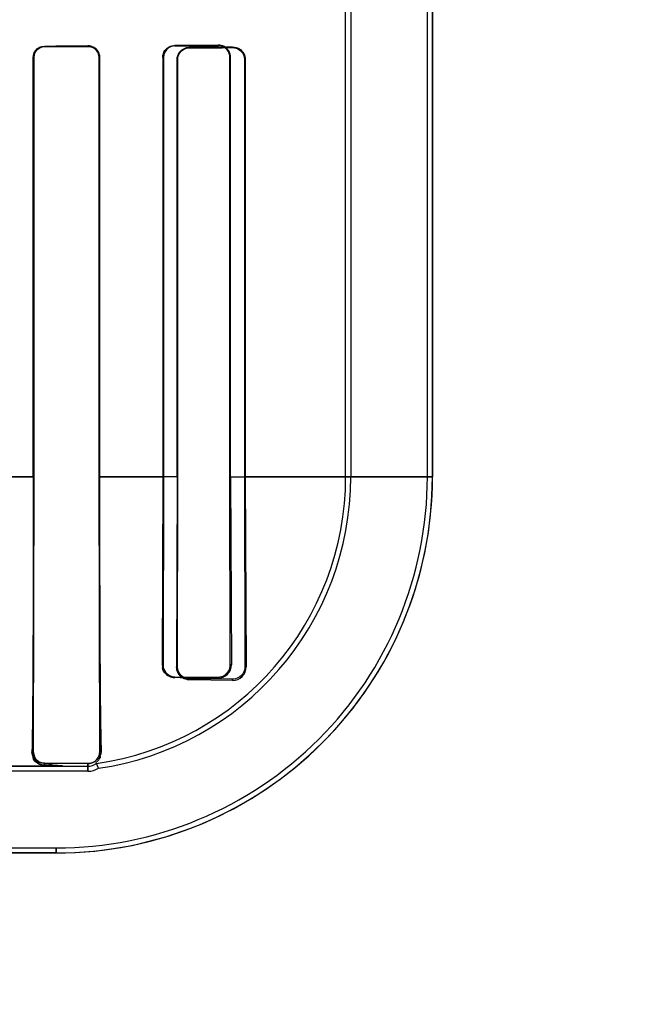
# Model space of a CAD drawing. Header units: millimetres. Extents: x 0 to 297, y 0 to 210.
# Tile 155 of 256: x 58.612 to 58.74, y 156.825 to 157.029. Entities that reach past the tile are written whole.
import ezdxf

# ---------------------------------------------------------------- set-up
doc = ezdxf.new("R2010")
doc.units = ezdxf.units.MM
doc.header["$LTSCALE"] = 16.335
doc.layers.get('0').update_dxf_attribs({"linetype": 'CONTINUOUS'})
for name, color, linetype in [('AXES_REF', 7, 'CONTINUOUS'), ('INTFCLR_1', 7, 'CONTINUOUS'), ('INTFCLR_72935', 7, 'CONTINUOUS')]:
    doc.layers.add(name, color=color, linetype=linetype)

msp = doc.modelspace()

# ---------------------------------------------------------------- linework, layer by layer
at = {"color": 7, "linetype": 'Continuous'}
for radius in [5.8174969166, 5.817, 5.7797484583]:
    msp.add_circle((57.454730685, 154.8339782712), radius, dxfattribs=at)
msp.add_arc((57.454730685, 154.8339782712), 5.76, 278.2771290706, 261.7228709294, dxfattribs=at)
at = {"layer": 'AXES_REF', "color": 9, "linetype": 'Continuous'}
for radius in [5.3067073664, 3.5571461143]:
    msp.add_circle((57.454730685, 154.8339782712), radius, dxfattribs=at)
at = {"layer": 'AXES_REF', "color": 7, "linetype": 'Continuous'}
msp.add_arc((57.454730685, 154.8339782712), 5.892, 143.2753836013, 36.7246163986, dxfattribs=at)
at = {"layer": 'INTFCLR_1', "color": 6, "linetype": 'Continuous'}
for p, q in [((58.6967716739, 156.9339697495), (58.6967716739, 158.5359798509)), ((58.6978296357, 156.9339697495), (58.6978296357, 158.5359697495)), ((58.6798296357, 156.9339697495), (58.6798296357, 157.0345241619)), ((58.68088759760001, 157.0345241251), (58.68088759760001, 156.9339697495)), ((58.6150638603, 156.9339697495), (58.6150638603, 157.0209697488)), ((58.61516224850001, 156.9339697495), (58.61516224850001, 157.0209697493)), ((58.6286918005, 157.0209697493), (58.6286918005, 156.9339697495)), ((58.6288005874, 157.0209697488), (58.6288005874, 156.9339697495)), ((58.644899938, 156.9339697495), (58.644899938, 157.0205515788)), ((58.6450244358, 156.9339697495), (58.6450244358, 157.0205515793)), ((58.6588545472, 157.0205515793), (58.6588545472, 156.9339697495)), ((58.65900662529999, 157.0205515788), (58.65900662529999, 156.9339697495)), ((58.6150245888, 156.8769697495), (58.61516224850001, 156.9339697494)), ((58.6286918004, 156.9339697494), (58.6288451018, 156.8769697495)), ((58.644899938, 156.9339697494), (58.6447758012, 156.8945515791)), ((58.6449529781, 156.8945515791), (58.6450244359, 156.9339697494)), ((58.6588545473, 156.9339697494), (58.6589397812, 156.8945515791)), ((58.65900662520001, 156.9339697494), (58.6591928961, 156.8945515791)), ((58.6563984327, 156.8920166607), (58.6473984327, 156.892079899)), ((58.6563984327, 156.891759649), (58.6473984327, 156.8918781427)), ((58.62639843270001, 156.8745186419), (58.61739843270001, 156.8745677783)), ((58.6285677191, 156.8735402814), (58.6281760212, 156.8745531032)), ((58.62639843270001, 156.8729117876), (58.4763440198, 156.8729117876)), ((58.6198296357, 156.8739697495), (58.62639843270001, 156.8739697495)), ((58.1139672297, 156.8570277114), (58.6198296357, 156.8570277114))]:
    msp.add_line(p, q, dxfattribs=at)
at = {"layer": 'INTFCLR_1', "color": 9, "linetype": 'Continuous'}
for p, q in [((58.61739843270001, 157.0233150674), (58.61739843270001, 157.0232148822)), ((58.62639843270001, 157.0232528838), (58.62639843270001, 157.023359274)), ((58.6473984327, 157.0230673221), (58.6473984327, 157.0229386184)), ((58.6563984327, 157.0229919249), (58.6563984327, 157.0231368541)), ((58.61516224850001, 157.0209697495), (58.6150638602, 157.0209697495)), ((58.6288005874, 157.0209697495), (58.6286918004, 157.0209697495)), ((58.6450244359, 157.0205515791), (58.644899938, 157.0205515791)), ((58.65900662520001, 157.0205515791), (58.6588545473, 157.0205515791)), ((58.615161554, 156.9339684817), (58.5985736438, 156.9339684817)), ((58.6450242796, 156.9339684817), (58.6286916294, 156.9339684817)), ((58.6978296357, 156.9339684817), (58.6588534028, 156.9339684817)), ((58.6447758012, 156.8945515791), (58.6449529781, 156.8945515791)), ((58.6589397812, 156.8945515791), (58.6591928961, 156.8945515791)), ((58.6473984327, 156.892079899), (58.6473984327, 156.8918781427)), ((58.6563984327, 156.891759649), (58.6563984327, 156.8920166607)), ((58.614786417, 156.8769697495), (58.6150245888, 156.8769697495)), ((58.6291509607, 156.8769697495), (58.6288451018, 156.8769697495)), ((58.61739843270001, 156.8745677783), (58.61739843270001, 156.8741855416)), ((58.62639843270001, 156.8729117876), (58.62639843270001, 156.8745186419)), ((58.4763441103, 156.8739697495), (58.6198296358, 156.8739697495)), ((58.1139677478, 156.8559697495), (58.6198291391, 156.8559697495)), ((58.6198296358, 156.8570277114), (58.6198296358, 156.8559697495))]:
    msp.add_line(p, q, dxfattribs=at)
at = {"layer": 'INTFCLR_1', "color": 7, "linetype": 'Continuous'}
for p, q in [((58.6563984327, 157.0229919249), (58.65713353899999, 157.0228834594)), ((58.615411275, 156.8756519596), (58.6150245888, 156.8769697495)), ((58.61602495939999, 156.8746224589), (58.6163890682, 156.8744212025)), ((58.6163890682, 156.8744212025), (58.6167904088, 156.8742747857)), ((58.6167904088, 156.8742747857), (58.61739843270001, 156.8741855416))]:
    msp.add_line(p, q, dxfattribs=at)
for points in [[(58.6271435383, 157.023244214), (58.6270695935, 157.0232667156), (58.626993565, 157.0232871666), (58.626915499, 157.0233054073), (58.6268358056, 157.0233212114), (58.6267541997, 157.0233345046), (58.6266696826, 157.0233452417), (58.6265819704, 157.0233531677), (58.6264915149, 157.0233579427), (58.62639843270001, 157.023359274)], [(58.62639843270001, 157.0232528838), (58.6264801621, 157.0232517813), (58.6265626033, 157.0232476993), (58.62664564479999, 157.0232405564), (58.62672982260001, 157.0232301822), (58.6268143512, 157.0232165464), (58.6268971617, 157.0232000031), (58.6269775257, 157.0231808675), (58.6270560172, 157.0231591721), (58.6271325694, 157.0231350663)]]:
    msp.add_lwpolyline(points, dxfattribs=at)
at = {"layer": 'INTFCLR_1', "color": 6, "linetype": 'Continuous'}
for centre, radius, start, end in [((58.6198296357, 156.9339697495), 0.0769420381, 270.0000001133, 2.894e-07), ((58.6198296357, 156.9339697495), 0.078, 270.0000000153, 360), ((58.6198296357, 156.9339697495), 0.06, 277.9961422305, 359.9999999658), ((58.6198296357, 156.9339697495), 0.06105796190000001, 278.227923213, 3.647e-07), ((58.6564470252, 156.8945053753), 0.0027462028, 268.9861141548, 0.9640034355), ((58.62639843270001, 156.8769697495), 0.003, 270.0000000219, 306.336716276), ((58.62639843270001, 156.8769697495), 0.0040579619, 269.9999963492, 302.3151183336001)]:
    msp.add_arc(centre, radius, start, end, dxfattribs=at)
for centre, major_axis, start_param, end_param in [((58.3668984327, 157.0239697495), (0.312931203, 0), -0.642674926, -0.5930216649), ((58.3668984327, 157.0239697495), (0.330931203, 0), -0.7121557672, -0.6694696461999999), ((58.3668984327, 157.0235515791), (0.312931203, 0), -0.4592997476, -0.3894356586), ((58.3668984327, 157.0235515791), (0.330931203, 0), -0.5593349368, -0.5057648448)]:
    msp.add_ellipse(centre, major_axis=major_axis, ratio=0.0034906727, start_param=start_param, end_param=end_param, dxfattribs=at)
for points, knots in [([(58.6150638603, 157.0209697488), (58.6150638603, 157.0214563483), (58.615439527, 157.0226778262), (58.6166950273, 157.0233117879), (58.61739843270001, 157.0233150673)], [0, 0, 0, 0, 0.4089028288, 1, 1, 1, 1]), ([(58.61516224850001, 157.0209697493), (58.61516224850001, 157.0214530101), (58.6155403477, 157.0226264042), (58.61674115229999, 157.0232122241), (58.61739843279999, 157.0232148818)], [0, 0, 0, 0, 0.4237097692, 1, 1, 1, 1]), ([(58.644899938, 157.0205515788), (58.644899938, 157.0210438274), (58.64527205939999, 157.0223458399), (58.6466179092, 157.0230618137), (58.6473984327, 157.0230673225)], [0, 0, 0, 0, 0.3867472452, 1, 1, 1, 1]), ([(58.6450244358, 157.0205515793), (58.6450244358, 157.0210203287), (58.6453793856, 157.0222571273), (58.6466584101, 157.0229344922), (58.6473984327, 157.0229386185)], [0, 0, 0, 0, 0.3877860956, 1, 1, 1, 1]), ([(58.6563984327, 157.0231368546), (58.6569046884, 157.0231411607), (58.658258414, 157.0227678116), (58.65900662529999, 157.0213652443), (58.65900662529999, 157.0205515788)], [0, 0, 0, 0, 0.3835585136, 1, 1, 1, 1]), ([(58.6150638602, 156.9339697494), (58.6150638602, 156.9334022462), (58.6150637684, 156.9322671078), (58.61506335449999, 156.9305639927), (58.6150626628, 156.9288599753), (58.61506169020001, 156.9271545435), (58.6150604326, 156.9254474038), (58.6150588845, 156.9237381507), (58.61505703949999, 156.9220266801), (58.6150548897, 156.9203126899), (58.6150524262, 156.918596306), (58.6150496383, 156.9168774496), (58.615046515, 156.9151565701), (58.615043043, 156.9134338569), (58.6150392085, 156.9117101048), (58.6150349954, 156.9099858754), (58.6150303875, 156.908262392), (58.6150253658, 156.9065406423), (58.6150199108, 156.904822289), (58.6150140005, 156.9031088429), (58.6150076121, 156.9014024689), (58.6150007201, 156.8997052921), (58.6149932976, 156.8980199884), (58.6149853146, 156.8963493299), (58.6149767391, 156.8946965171), (58.6149675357, 156.89306505), (58.6149576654, 156.8914587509), (58.6149470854, 156.8898818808), (58.6149357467, 156.8883388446), (58.6149235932, 156.8868345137), (58.6149105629, 156.8853740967), (58.6148965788, 156.8839637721), (58.6148770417, 156.8821996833), (58.6148462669, 156.879874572), (58.6148129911, 156.8780014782), (58.614786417, 156.8769697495)], [0, 0, 0, 0, 0.0298678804, 0.0597427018, 0.0896355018, 0.1195508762, 0.1495001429, 0.179482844, 0.2095094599, 0.2395754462, 0.269690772, 0.2998433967, 0.330039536, 0.3602613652, 0.3905105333, 0.4207613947, 0.4510083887, 0.4812183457, 0.5113780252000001, 0.5414463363, 0.5713981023, 0.6011856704, 0.6307700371, 0.6600970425, 0.6891139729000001, 0.7177592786, 0.7459630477, 0.7736556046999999, 0.8007523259, 0.8271757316, 0.8528316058, 0.8776175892, 0.9014052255, 0.9456817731, 1, 1, 1, 1]), ([(58.6288005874, 156.9339697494), (58.6288005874, 156.9334403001), (58.62880067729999, 156.9323810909), (58.6288010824, 156.9307914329), (58.6288017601, 156.9291997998), (58.6288027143, 156.9276051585), (58.6288039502, 156.9260066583), (58.6288054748, 156.9244033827), (58.62880729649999, 156.9227946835), (58.6288094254, 156.9211797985), (58.628811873, 156.9195583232), (58.6288146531, 156.9179296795), (58.6288177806, 156.9162938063), (58.6288212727, 156.9146504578), (58.6288251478, 156.9130000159), (58.628829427, 156.9113426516), (58.62883413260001, 156.909679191), (58.6288392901, 156.9080103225), (58.62884492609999, 156.9063373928), (58.62885107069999, 156.9046617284), (58.6288577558, 156.9029852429), (58.62886501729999, 156.9013099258), (58.6288728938, 156.8996382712), (58.6288814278, 156.8979731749), (58.628890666, 156.8963178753), (58.6289006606, 156.8946759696), (58.6289114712, 156.8930512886), (58.6289231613, 156.8914486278), (58.6289358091, 156.8898724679), (58.62894950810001, 156.8883273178), (58.6289643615, 156.8868195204), (58.6289804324, 156.8853598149), (58.6290028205, 156.8835578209), (58.629032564, 156.8815404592), (58.6290784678, 156.8792180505), (58.62911912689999, 156.877741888), (58.6291509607, 156.8769697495)], [0, 0, 0, 0, 0.0278645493, 0.055745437, 0.0836625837, 0.1116310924, 0.1396703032, 0.1677905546, 0.1960104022, 0.2243350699, 0.2527808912, 0.2813476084, 0.3100495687, 0.3388759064, 0.3678360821, 0.3969114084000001, 0.4261021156, 0.4553831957, 0.484743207, 0.5141477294, 0.5435728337, 0.5729761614, 0.6023193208, 0.6315518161, 0.660610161, 0.6894379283, 0.7179657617, 0.7461178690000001, 0.7737870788, 0.800920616, 0.8274412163, 0.8531452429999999, 0.8777485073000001, 0.9222862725, 0.9593283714, 1, 1, 1, 1]), ([(58.6473984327, 156.8918781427), (58.64691032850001, 156.8918833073), (58.645545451, 156.8922605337), (58.6447686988, 156.8936973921), (58.6447758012, 156.8945515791)], [0, 0, 0, 0, 0.3636400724, 1, 1, 1, 1]), ([(58.6473984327, 156.892079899), (58.6468166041, 156.8920836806), (58.6455216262, 156.8925638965), (58.64495022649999, 156.8938798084), (58.6449529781, 156.8945515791)], [0, 0, 0, 0, 0.4641296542, 1, 1, 1, 1]), ([(58.6589397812, 156.8945515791), (58.65894208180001, 156.8940934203), (58.65860837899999, 156.8927793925), (58.6572277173, 156.8920103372), (58.6563984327, 156.8920166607)], [0, 0, 0, 0, 0.3558633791, 1, 1, 1, 1]), ([(58.6288451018, 156.8769697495), (58.6288485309, 156.8764974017), (58.6284992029, 156.8752215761), (58.627170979, 156.874514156), (58.62639843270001, 156.8745186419)], [0, 0, 0, 0, 0.3794303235, 1, 1, 1, 1]), ([(58.6198296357, 156.8739697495), (58.6202783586, 156.8739697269), (58.62210335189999, 156.8739482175), (58.6189532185, 156.8742127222), (58.6181046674, 156.8741732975), (58.61739843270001, 156.8741855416)], [0, 0, 0, 0, 0.2623407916, 0.58704572, 1, 1, 1, 1])]:
    msp.add_open_spline(points, degree=3, knots=knots, dxfattribs=at)
at = {"layer": 'INTFCLR_1', "color": 7, "linetype": 'Continuous'}
for points, knots in [([(58.62639843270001, 157.0233592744), (58.6269243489, 157.0233533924), (58.62818379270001, 157.0229578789), (58.6288031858, 157.0216649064), (58.6288005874, 157.0209697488)], [0, 0, 0, 0, 0.4307134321, 1, 1, 1, 1]), ([(58.62639843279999, 157.0232528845), (58.6269481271, 157.0232452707), (58.6281599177, 157.0228163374), (58.62869485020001, 157.0215877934), (58.6286918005, 157.0209697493)], [0, 0, 0, 0, 0.4707549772, 1, 1, 1, 1]), ([(58.6288005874, 157.0209697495), (58.628800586, 157.0214622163), (58.6284785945, 157.0224746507), (58.6276137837, 157.0230927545), (58.6271435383, 157.023244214)], [0, 0, 0, 0, 0.4992051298, 1, 1, 1, 1]), ([(58.6563984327, 157.0229919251), (58.6568907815, 157.0229880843), (58.6581683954, 157.0226303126), (58.6588574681, 157.0213045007), (58.6588545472, 157.0205515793)], [0, 0, 0, 0, 0.3953805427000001, 1, 1, 1, 1]), ([(58.61739843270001, 156.8741855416), (58.6169382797, 156.87419774), (58.6155520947, 156.8745942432), (58.61482662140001, 156.8760676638), (58.614786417, 156.8769697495)], [0, 0, 0, 0, 0.3376483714, 1, 1, 1, 1]), ([(58.617398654, 156.8745678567), (58.616848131, 156.8745684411), (58.6155938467, 156.8750206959), (58.6150144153, 156.8763018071), (58.61502392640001, 156.876968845)], [0, 0, 0, 0, 0.4521273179, 1, 1, 1, 1])]:
    msp.add_open_spline(points, degree=3, knots=knots, dxfattribs=at)
for points in [[(58.6271325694, 157.0231350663), (58.6276245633, 157.0229705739), (58.628352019, 157.0226868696), (58.6283520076, 157.0221681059)], [(58.614786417, 156.8769697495), (58.614773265, 156.8764623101), (58.6149040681, 156.8759718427), (58.6151788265, 156.8754983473)], [(58.61739843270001, 156.8745677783), (58.6169150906, 156.8745703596), (58.61628301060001, 156.8746105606), (58.6160192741, 156.8750156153)]]:
    msp.add_open_spline(points, degree=3, dxfattribs=at)
at = {"layer": 'INTFCLR_1', "color": 6, "linetype": 'Continuous'}
msp.add_open_spline([(58.6291509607, 156.8769697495), (58.6291703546, 156.8764993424), (58.6283947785, 156.8755219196), (58.6288610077, 156.8755874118)], degree=3, dxfattribs=at)
at = {"layer": 'INTFCLR_72935', "color": 6, "linetype": 'Continuous'}
for p, q in [((58.6967716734, 156.9339697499), (58.6967716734, 158.5359899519)), ((58.6978296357, 158.5359697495), (58.6978296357, 156.9339697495)), ((58.6798296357, 156.9339697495), (58.6798296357, 157.0362811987)), ((58.68088759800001, 157.037355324), (58.68088759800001, 156.9339697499)), ((58.6150638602, 157.0209697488), (58.6150638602, 156.9339697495)), ((58.61516224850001, 157.0209697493), (58.61516224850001, 156.9339697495)), ((58.6286918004, 156.9339697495), (58.6286918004, 157.0209697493)), ((58.6288005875, 156.9339697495), (58.6288005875, 157.0209697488)), ((58.6419195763, 157.0209697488), (58.6419195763, 156.9339697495)), ((58.6420403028, 157.0209697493), (58.6420403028, 156.9339697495)), ((58.6558352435, 156.9339697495), (58.6558352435, 157.0209697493)), ((58.6559801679, 156.9339697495), (58.6559801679, 157.0209697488)), ((58.61516224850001, 156.9339697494), (58.6150245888, 156.8769697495)), ((58.6288451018, 156.8769697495), (58.6286918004, 156.9339697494)), ((58.6419195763, 156.9339697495), (58.6418046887, 156.8949697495)), ((58.6420403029, 156.9339697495), (58.6419724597, 156.8949697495)), ((58.6559150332, 156.8949697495), (58.6558352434, 156.9339697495)), ((58.6559801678, 156.9339697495), (58.65614055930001, 156.8949697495)), ((58.64439843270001, 156.8925189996), (58.6533984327, 156.8924591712)), ((58.61739843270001, 156.8745677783), (58.62639843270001, 156.8745186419)), ((58.6285677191, 156.8735402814), (58.6281760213, 156.8745531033)), ((58.6263984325, 156.8729117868), (58.47351285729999, 156.8729117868)), ((58.6198296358, 156.8739697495), (58.62639843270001, 156.8739697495)), ((58.1139672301, 156.8570277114), (58.6198296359, 156.8570277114))]:
    msp.add_line(p, q, dxfattribs=at)
at = {"layer": 'INTFCLR_72935', "color": 9, "linetype": 'Continuous'}
for p, q in [((58.61739843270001, 157.0232148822), (58.61739843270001, 157.0233150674)), ((58.62639843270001, 157.023359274), (58.62639843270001, 157.0232528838)), ((58.64439843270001, 157.0233403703), (58.64439843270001, 157.0234648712)), ((58.6533984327, 157.0235303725), (58.6533984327, 157.0233915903)), ((58.6150638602, 157.0209697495), (58.61516224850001, 157.0209697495)), ((58.6286918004, 157.0209697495), (58.6288005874, 157.0209697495)), ((58.6419195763, 157.0209697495), (58.6420403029, 157.0209697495)), ((58.6558352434, 157.0209697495), (58.6559801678, 157.0209697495)), ((58.598573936, 156.9339684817), (58.6151616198, 156.9339684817)), ((58.6286914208, 156.9339684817), (58.6420404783, 156.9339684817)), ((58.65583431, 156.9339684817), (58.6978296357, 156.9339684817)), ((58.6419724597, 156.8949697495), (58.6418046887, 156.8949697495)), ((58.65614055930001, 156.8949697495), (58.6559150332, 156.8949697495)), ((58.64439843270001, 156.8923306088), (58.64439843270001, 156.8925189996)), ((58.6533984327, 156.8924591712), (58.6533984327, 156.8922298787)), ((58.6150245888, 156.8769697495), (58.614786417, 156.8769697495)), ((58.6288451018, 156.8769697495), (58.6291509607, 156.8769697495)), ((58.61739843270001, 156.8741855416), (58.61739843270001, 156.8745677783)), ((58.62639843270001, 156.8745186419), (58.62639843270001, 156.8729117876)), ((58.6198296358, 156.8739697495), (58.4763440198, 156.8739697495)), ((58.61982911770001, 156.8559697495), (58.11396772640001, 156.8559697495)), ((58.6198296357, 156.8559697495), (58.6198296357, 156.8570277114))]:
    msp.add_line(p, q, dxfattribs=at)
at = {"layer": 'INTFCLR_72935', "color": 7, "linetype": 'Continuous'}
for p, q in [((58.6541323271, 157.0232823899), (58.6533984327, 157.0233915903)), ((58.6150245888, 156.8769697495), (58.6154136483, 156.875648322)), ((58.616389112, 156.8744211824), (58.616024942, 156.8746224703)), ((58.6167905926, 156.874274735), (58.616389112, 156.8744211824)), ((58.61739843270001, 156.8741855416), (58.6167905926, 156.874274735))]:
    msp.add_line(p, q, dxfattribs=at)
for points in [[(58.62639843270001, 157.023359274), (58.62649115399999, 157.0233579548), (58.62658132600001, 157.0233532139), (58.6266688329, 157.0233453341), (58.626753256, 157.0233346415), (58.6268348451, 157.0233213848), (58.6269144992, 157.0233056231), (58.6269924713, 157.0232874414), (58.6270683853, 157.0232670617), (58.6271421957, 157.023244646)], [(58.6271294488, 157.0231361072), (58.62705442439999, 157.0231596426), (58.6269776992, 157.0231808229), (58.6268993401, 157.0231995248), (58.6268194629, 157.0232156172), (58.6267381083, 157.023228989), (58.62665523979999, 157.0232395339), (58.6265709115, 157.023247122), (58.6264852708, 157.0232516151), (58.62639843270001, 157.0232528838)]]:
    msp.add_lwpolyline(points, dxfattribs=at)
at = {"layer": 'INTFCLR_72935', "color": 6, "linetype": 'Continuous'}
for centre, radius, start, end in [((58.6198296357, 156.9339697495), 0.0769420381, 270.0000001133, 2.894e-07), ((58.6198296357, 156.9339697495), 0.078, 269.9999999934, 359.9999999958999), ((58.6198296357, 156.9339697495), 0.06, 277.996142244, 360), ((58.6198296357, 156.9339697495), 0.06105796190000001, 278.227923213, 3.647e-07), ((58.6534354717, 156.8949348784), 0.0027052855, 269.2155099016, 0.7385551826), ((58.6227187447, 154.5499431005), 2.3424878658, 89.2495726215, 89.46972089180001), ((58.62639843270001, 156.8769697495), 0.003, 270.0000000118, 306.3367162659), ((58.62639843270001, 156.8769697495), 0.0040579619, 269.9999963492, 302.3151183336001)]:
    msp.add_arc(centre, radius, start, end, dxfattribs=at)
for major_axis, ratio, start_param, end_param in [((0.312931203, 0), 0.0034906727, -0.642674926, -0.5930216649), ((0.330931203, 0), 0.0034906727, -0.7121557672, -0.6694696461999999), ((0.312931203, 0), 0.0034906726, -0.4804730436, -0.4139561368), ((0.330931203, 0), 0.0034906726, -0.5761930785, -0.5241715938)]:
    msp.add_ellipse((58.3668984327, 157.0239697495), major_axis=major_axis, ratio=ratio, start_param=start_param, end_param=end_param, dxfattribs=at)
for points, knots in [([(58.6150638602, 157.0209697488), (58.6150638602, 157.021480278), (58.6154650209, 157.0227066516), (58.6167176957, 157.0233118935), (58.61739843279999, 157.0233150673)], [0, 0, 0, 0, 0.4285574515, 1, 1, 1, 1]), ([(58.6419195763, 157.0209697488), (58.6419195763, 157.0214632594), (58.642294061, 157.0227560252), (58.6436289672, 157.0234597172), (58.64439843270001, 157.0234648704)], [0, 0, 0, 0, 0.3907467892, 1, 1, 1, 1]), ([(58.64439843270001, 157.0233403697), (58.6439425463, 157.0233379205), (58.6427181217, 157.0229886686), (58.6420403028, 157.0217137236), (58.6420403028, 157.0209697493)], [0, 0, 0, 0, 0.3799528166, 1, 1, 1, 1]), ([(58.6559801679, 157.0209697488), (58.6559801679, 157.021429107), (58.65564064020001, 157.0227566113), (58.6542422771, 157.0235370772), (58.6533984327, 157.0235303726)], [0, 0, 0, 0, 0.3524768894, 1, 1, 1, 1]), ([(58.61739843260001, 157.0232148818), (58.6169297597, 157.0232129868), (58.6157609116, 157.0228456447), (58.61516224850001, 157.0216408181), (58.61516224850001, 157.0209697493)], [0, 0, 0, 0, 0.4112117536, 1, 1, 1, 1]), ([(58.6150638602, 156.9339697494), (58.6150638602, 156.9334022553), (58.6150637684, 156.9322671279), (58.61506335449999, 156.9305640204), (58.6150626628, 156.9288600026), (58.61506169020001, 156.9271545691), (58.6150604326, 156.9254474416), (58.6150588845, 156.9237381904), (58.6150570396, 156.9220267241), (58.61505488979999, 156.9203127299), (58.6150524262, 156.9185963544), (58.6150496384, 156.9168774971), (58.6150465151, 156.9151566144), (58.6150430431, 156.9134338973), (58.6150392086, 156.9117101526), (58.61503499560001, 156.9099859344), (58.6150303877, 156.9082624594), (58.615025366, 156.9065407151), (58.615019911, 156.9048223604), (58.6150140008, 156.9031089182), (58.6150076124, 156.9014025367), (58.6150007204, 156.8997053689), (58.6149932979, 156.8980200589), (58.614985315, 156.8963494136), (58.6149767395, 156.8946965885), (58.6149675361, 156.8930651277), (58.6149576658, 156.8914588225), (58.614947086, 156.8898819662), (58.6149357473, 156.8883389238), (58.6149235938, 156.8868345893), (58.6149105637, 156.8853741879), (58.6148965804, 156.8839639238), (58.6148770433, 156.8821998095), (58.6148462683, 156.8798746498), (58.614812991, 156.878001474), (58.614786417, 156.8769697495)], [0, 0, 0, 0, 0.0298673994, 0.059742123, 0.08963510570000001, 0.1195504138, 0.1494996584, 0.1794818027, 0.2095088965, 0.2395747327, 0.2696899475, 0.2998423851, 0.330038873, 0.3602607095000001, 0.3905097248, 0.4207603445, 0.4510071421, 0.4812170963, 0.5113766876, 0.5414451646, 0.5713966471, 0.6011847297, 0.6307683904, 0.6600959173, 0.6891123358, 0.7177582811, 0.7459615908, 0.773654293, 0.8007506, 0.8271746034, 0.8528304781, 0.8776150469, 0.9014009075, 0.9456819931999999, 1, 1, 1, 1]), ([(58.6288005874, 156.9339697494), (58.6288005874, 156.9334403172), (58.6288006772, 156.9323811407), (58.6288010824, 156.9307915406), (58.6288017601, 156.9291999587), (58.6288027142, 156.9276053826), (58.62880395, 156.9260069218), (58.6288054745, 156.9244037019), (58.6288072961, 156.9227950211), (58.6288094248, 156.9211801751), (58.6288118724, 156.9195587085), (58.62881465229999, 156.9179301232), (58.6288177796, 156.916294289), (58.62882127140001, 156.9146510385), (58.6288251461, 156.913000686), (58.6288294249, 156.911343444), (58.62883413, 156.9096800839), (58.628839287, 156.908011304), (58.6288449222, 156.9063384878), (58.6288510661, 156.9046629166), (58.6288577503, 156.9029865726), (58.6288650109, 156.9013113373), (58.6288728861, 156.8996398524), (58.628881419, 156.8979748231), (58.6288906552, 156.8963197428), (58.62890064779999, 156.8946779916), (58.6289114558, 156.8930535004), (58.62892314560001, 156.8914506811), (58.6289357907, 156.8898746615), (58.6289494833, 156.8883300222), (58.62896433, 156.8868225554), (58.62898040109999, 156.8853624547), (58.6290028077, 156.883558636), (58.6290325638, 156.8815403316), (58.6290784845, 156.8792174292), (58.6291191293, 156.8777418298), (58.6291509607, 156.8769697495)], [0, 0, 0, 0, 0.0278636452, 0.05574372, 0.0836595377, 0.1116274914, 0.13966516, 0.1677854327, 0.1960038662, 0.2243289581, 0.2527737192, 0.2813406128, 0.3100403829, 0.3388666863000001, 0.3678239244, 0.3968975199, 0.4260864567, 0.4553657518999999, 0.4847246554, 0.5141260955, 0.5435504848, 0.5729501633, 0.6022933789, 0.631520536, 0.6605806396, 0.6894004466, 0.7179263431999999, 0.7460783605, 0.7737579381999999, 0.8008738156, 0.8273748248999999, 0.8530986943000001, 0.8777225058, 0.9223159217, 0.9593314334, 1, 1, 1, 1]), ([(58.6419724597, 156.8949697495), (58.6419704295, 156.8944498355), (58.6423709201, 156.8931722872), (58.6436772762, 156.8925234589), (58.64439843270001, 156.8925189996)], [0, 0, 0, 0, 0.4189209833, 1, 1, 1, 1]), ([(58.6533984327, 156.8924591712), (58.6538536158, 156.8924559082), (58.6551558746, 156.8927850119), (58.6559188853, 156.8941498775), (58.6559150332, 156.8949697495)], [0, 0, 0, 0, 0.356994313, 1, 1, 1, 1]), ([(58.62639843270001, 156.8745186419), (58.6268509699, 156.8745160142), (58.6281216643, 156.8748478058), (58.6288508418, 156.8761790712), (58.6288451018, 156.8769697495)], [0, 0, 0, 0, 0.3640032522, 1, 1, 1, 1]), ([(58.61739843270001, 156.8741855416), (58.6181051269, 156.8741732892), (58.6183586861, 156.8746591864), (58.6199485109, 156.8739697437), (58.6198296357, 156.8739697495)], [0, 0, 0, 0, 0.8560268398, 1, 1, 1, 1])]:
    msp.add_open_spline(points, degree=3, knots=knots, dxfattribs=at)
at = {"layer": 'INTFCLR_72935', "color": 7, "linetype": 'Continuous'}
for points, knots in [([(58.6288005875, 157.0209697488), (58.628800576, 157.0214503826), (58.6284323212, 157.0227033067), (58.6271362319, 157.023350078), (58.62639843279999, 157.0233592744)], [0, 0, 0, 0, 0.3944502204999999, 1, 1, 1, 1]), ([(58.6286918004, 157.0209697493), (58.6286919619, 157.0214774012), (58.6282886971, 157.0226857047), (58.627057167, 157.0232418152), (58.62639843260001, 157.0232528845)], [0, 0, 0, 0, 0.4352001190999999, 1, 1, 1, 1]), ([(58.6271421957, 157.023244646), (58.6276089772, 157.0230946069), (58.6284749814, 157.0224798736), (58.6288005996, 157.0214663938), (58.6288005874, 157.0209697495)], [0, 0, 0, 0, 0.4967872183, 1, 1, 1, 1]), ([(58.6558352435, 157.0209697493), (58.6558348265, 157.0215164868), (58.6553985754, 157.0227995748), (58.6540905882, 157.0233852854), (58.6533984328, 157.0233915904)], [0, 0, 0, 0, 0.4413011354, 1, 1, 1, 1]), ([(58.6418046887, 156.8949697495), (58.6418009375, 156.8944435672), (58.6421919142, 156.8930769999), (58.6435948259, 156.8923413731), (58.64439843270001, 156.8923306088)], [0, 0, 0, 0, 0.3956731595, 1, 1, 1, 1]), ([(58.614786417, 156.8769697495), (58.61481212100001, 156.8764417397), (58.6151091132, 156.8750364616), (58.6165584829, 156.8742080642), (58.61739843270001, 156.8741855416)], [0, 0, 0, 0, 0.3861788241, 1, 1, 1, 1]), ([(58.6150232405, 156.8769682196), (58.6150155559, 156.876448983), (58.6154240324, 156.8751947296), (58.6167009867, 156.8745685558), (58.6173980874, 156.8745672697)], [0, 0, 0, 0, 0.4269117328, 1, 1, 1, 1])]:
    msp.add_open_spline(points, degree=3, knots=knots, dxfattribs=at)
for points in [[(58.6286918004, 157.0209697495), (58.6286918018, 157.0214965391), (58.6286446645, 157.0222861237), (58.628144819, 157.0224524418)], [(58.6426135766, 156.8930568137), (58.6422323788, 156.8934215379), (58.6418496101, 156.8939176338), (58.6418536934, 156.8944451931)], [(58.64439843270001, 156.8923306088), (58.6439092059, 156.8923354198), (58.64334703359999, 156.8924172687), (58.6429935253, 156.8927554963)], [(58.616024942, 156.8746224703), (58.6153560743, 156.8748778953), (58.6150281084, 156.8752556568), (58.61504104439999, 156.8757557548)], [(58.6154136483, 156.875648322), (58.61570284, 156.8752059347), (58.6161443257, 156.8746875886), (58.6166728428, 156.8746847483)]]:
    msp.add_open_spline(points, degree=3, dxfattribs=at)
at = {"layer": 'INTFCLR_72935', "color": 6, "linetype": 'Continuous'}
msp.add_open_spline([(58.6281760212, 156.8745531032), (58.6276154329, 156.8744743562), (58.62905328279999, 156.875455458), (58.6290299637, 156.8760210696)], degree=3, dxfattribs=at)

doc.saveas('drawing.dxf')
